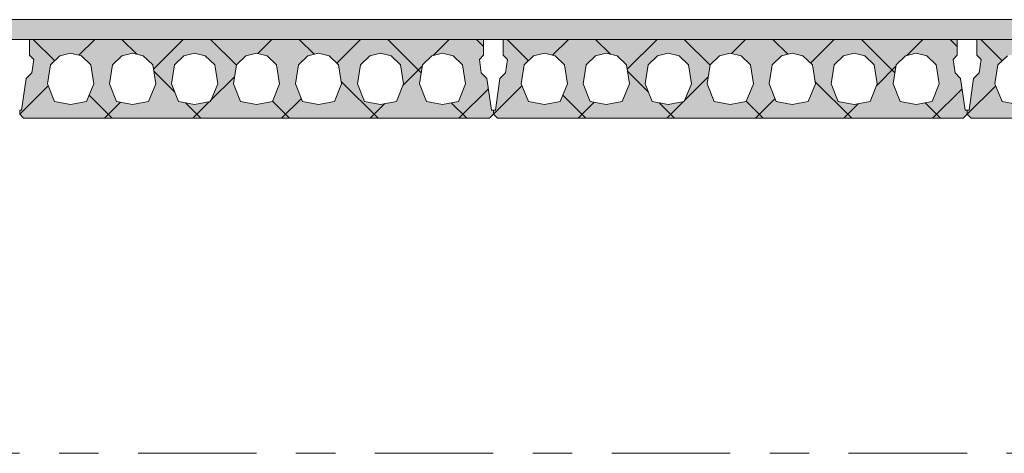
# Model space of a CAD drawing. Header units: millimetres. Extents: x -931 to -90, y -1411 to -817.
# Tile 12 of 63: x -739 to -714, y -1204 to -1193. Entities that reach past the tile are written whole.
import ezdxf

# ---------------------------------------------------------------- set-up
doc = ezdxf.new("R2010")
doc.units = ezdxf.units.MM
for name, pattern in [('XKITLINE00', [0]), ('XKITLINE01', [4, 1, -1, 1, -1]), ('XKITLINE03', [6, 3, -1, 1, -1])]:
    doc.linetypes.add(name, pattern=pattern)
doc.layers.add('Onderdeel', color=2, linetype='Continuous', lineweight=0)
doc.layers.add('Stramien', color=4, linetype='Continuous', lineweight=0)

msp = doc.modelspace()

# ---------------------------------------------------------------- hatches: boundary and pattern name
at = {"layer": 'Onderdeel'}
msp.add_hatch(color=256, dxfattribs=at).paths.add_polyline_path([(-712.434, -1193.277), (-883.432, -1193.277), (-883.432, -1192.777), (-712.434, -1192.777)], flags=17)
h = msp.add_hatch(color=256, dxfattribs=at)
h.paths.add_polyline_path([(-739.332, -1195.277), (-739.432, -1195.177), (-739.432, -1195.077), (-739.382, -1195.077), (-739.267, -1194.271), (-739.125, -1194.13), (-739.076, -1193.784), (-739.182, -1193.677), (-739.182, -1193.277), (-727.682, -1193.277), (-727.682, -1193.677), (-727.788, -1193.784), (-727.739, -1194.13), (-727.597, -1194.271), (-727.482, -1195.077), (-727.432, -1195.077), (-727.432, -1195.177), (-727.532, -1195.277)], flags=17)
h.paths.add_polyline_path([(-738.142, -1193.627), (-738.413, -1193.694), (-738.651, -1193.925), (-738.727, -1194.409), (-738.547, -1194.851), (-738.142, -1194.927), (-737.737, -1194.851), (-737.557, -1194.409), (-737.633, -1193.925), (-737.87, -1193.694)])
h.paths.add_polyline_path([(-736.572, -1193.627), (-736.843, -1193.694), (-737.081, -1193.925), (-737.157, -1194.409), (-736.977, -1194.851), (-736.572, -1194.927), (-736.167, -1194.851), (-735.987, -1194.409), (-736.063, -1193.925), (-736.3, -1193.694)])
h.paths.add_polyline_path([(-735.002, -1193.627), (-735.273, -1193.694), (-735.511, -1193.925), (-735.587, -1194.409), (-735.407, -1194.851), (-735.002, -1194.927), (-734.597, -1194.851), (-734.417, -1194.409), (-734.493, -1193.925), (-734.73, -1193.694)])
h.paths.add_polyline_path([(-733.432, -1193.627), (-733.703, -1193.694), (-733.941, -1193.925), (-734.017, -1194.409), (-733.837, -1194.851), (-733.432, -1194.927), (-733.027, -1194.851), (-732.847, -1194.409), (-732.923, -1193.925), (-733.16, -1193.694)])
h.paths.add_polyline_path([(-731.862, -1193.627), (-732.133, -1193.694), (-732.371, -1193.925), (-732.447, -1194.409), (-732.267, -1194.851), (-731.862, -1194.927), (-731.457, -1194.851), (-731.277, -1194.409), (-731.353, -1193.925), (-731.59, -1193.694)])
h.paths.add_polyline_path([(-730.292, -1193.627), (-730.563, -1193.694), (-730.801, -1193.925), (-730.877, -1194.409), (-730.697, -1194.851), (-730.292, -1194.927), (-729.887, -1194.851), (-729.707, -1194.409), (-729.783, -1193.925), (-730.02, -1193.694)])
h.paths.add_polyline_path([(-728.722, -1193.627), (-728.993, -1193.694), (-729.231, -1193.925), (-729.307, -1194.409), (-729.127, -1194.851), (-728.722, -1194.927), (-728.317, -1194.851), (-728.137, -1194.409), (-728.213, -1193.925), (-728.45, -1193.694)])
h = msp.add_hatch(color=256, dxfattribs=at)
h.paths.add_polyline_path([(-727.332, -1195.277), (-727.432, -1195.177), (-727.432, -1195.077), (-727.382, -1195.077), (-727.267, -1194.271), (-727.125, -1194.13), (-727.076, -1193.784), (-727.182, -1193.677), (-727.182, -1193.277), (-715.682, -1193.277), (-715.682, -1193.677), (-715.788, -1193.784), (-715.739, -1194.13), (-715.597, -1194.271), (-715.482, -1195.077), (-715.432, -1195.077), (-715.432, -1195.177), (-715.532, -1195.277)], flags=17)
h.paths.add_polyline_path([(-726.142, -1193.627), (-726.413, -1193.694), (-726.651, -1193.925), (-726.727, -1194.409), (-726.547, -1194.851), (-726.142, -1194.927), (-725.737, -1194.851), (-725.557, -1194.409), (-725.633, -1193.925), (-725.87, -1193.694)])
h.paths.add_polyline_path([(-724.572, -1193.627), (-724.843, -1193.694), (-725.081, -1193.925), (-725.157, -1194.409), (-724.977, -1194.851), (-724.572, -1194.927), (-724.167, -1194.851), (-723.987, -1194.409), (-724.063, -1193.925), (-724.3, -1193.694)])
h.paths.add_polyline_path([(-723.002, -1193.627), (-723.273, -1193.694), (-723.511, -1193.925), (-723.587, -1194.409), (-723.407, -1194.851), (-723.002, -1194.927), (-722.597, -1194.851), (-722.417, -1194.409), (-722.493, -1193.925), (-722.73, -1193.694)])
h.paths.add_polyline_path([(-721.432, -1193.627), (-721.703, -1193.694), (-721.941, -1193.925), (-722.017, -1194.409), (-721.837, -1194.851), (-721.432, -1194.927), (-721.027, -1194.851), (-720.847, -1194.409), (-720.923, -1193.925), (-721.16, -1193.694)])
h.paths.add_polyline_path([(-719.862, -1193.627), (-720.133, -1193.694), (-720.371, -1193.925), (-720.447, -1194.409), (-720.267, -1194.851), (-719.862, -1194.927), (-719.457, -1194.851), (-719.277, -1194.409), (-719.353, -1193.925), (-719.59, -1193.694)])
h.paths.add_polyline_path([(-718.292, -1193.627), (-718.563, -1193.694), (-718.801, -1193.925), (-718.877, -1194.409), (-718.697, -1194.851), (-718.292, -1194.927), (-717.887, -1194.851), (-717.707, -1194.409), (-717.783, -1193.925), (-718.02, -1193.694)])
h.paths.add_polyline_path([(-716.722, -1193.627), (-716.993, -1193.694), (-717.231, -1193.925), (-717.307, -1194.409), (-717.127, -1194.851), (-716.722, -1194.927), (-716.317, -1194.851), (-716.137, -1194.409), (-716.213, -1193.925), (-716.45, -1193.694)])
h = msp.add_hatch(color=256, dxfattribs=at)
h.paths.add_polyline_path([(-715.332, -1195.277), (-715.432, -1195.177), (-715.432, -1195.077), (-715.382, -1195.077), (-715.267, -1194.271), (-715.125, -1194.13), (-715.076, -1193.784), (-715.182, -1193.677), (-715.182, -1193.277), (-712.434, -1193.277), (-712.434, -1193.661), (-712.572, -1193.627), (-712.843, -1193.694), (-713.081, -1193.925), (-713.157, -1194.409), (-712.977, -1194.851), (-712.572, -1194.927), (-712.434, -1194.901), (-712.434, -1195.277)], flags=17)
h.paths.add_polyline_path([(-714.142, -1193.627), (-714.413, -1193.694), (-714.651, -1193.925), (-714.727, -1194.409), (-714.547, -1194.851), (-714.142, -1194.927), (-713.737, -1194.851), (-713.557, -1194.409), (-713.633, -1193.925), (-713.87, -1193.694)])

# ---------------------------------------------------------------- linework, layer by layer
at = {"layer": 'Onderdeel', "linetype": 'XKITLINE00', "lineweight": 0}
for p, q in [((-883.432, -1192.777), (-712.434, -1192.777)), ((-883.432, -1193.277), (-712.434, -1193.277)), ((-739.182, -1193.677), (-739.182, -1193.277)), ((-739.182, -1193.277), (-727.682, -1193.277)), ((-738.544, -1193.82), (-739.087, -1193.277)), ((-737.933, -1193.679), (-737.532, -1193.277)), ((-736.466, -1193.654), (-736.842, -1193.277)), ((-736.045, -1194.036), (-735.287, -1193.277)), ((-733.941, -1193.933), (-734.597, -1193.277)), ((-733.4, -1193.636), (-733.042, -1193.277)), ((-731.974, -1193.655), (-732.352, -1193.277)), ((-731.399, -1193.88), (-730.797, -1193.277)), ((-729.262, -1194.122), (-730.107, -1193.277)), ((-728.962, -1193.688), (-728.552, -1193.277)), ((-727.682, -1193.457), (-727.862, -1193.277)), ((-727.682, -1193.277), (-727.682, -1193.677)), ((-727.182, -1193.677), (-727.182, -1193.277)), ((-727.182, -1193.277), (-715.682, -1193.277)), ((-726.544, -1193.82), (-727.087, -1193.277)), ((-725.933, -1193.679), (-725.532, -1193.277)), ((-724.466, -1193.654), (-724.842, -1193.277)), ((-724.045, -1194.036), (-723.287, -1193.277)), ((-721.941, -1193.933), (-722.597, -1193.277)), ((-721.4, -1193.636), (-721.042, -1193.277)), ((-719.974, -1193.655), (-720.352, -1193.277)), ((-719.399, -1193.88), (-718.797, -1193.277)), ((-717.262, -1194.122), (-718.107, -1193.277)), ((-716.962, -1193.688), (-716.552, -1193.277)), ((-715.682, -1193.457), (-715.862, -1193.277)), ((-715.682, -1193.277), (-715.682, -1193.677)), ((-715.182, -1193.677), (-715.182, -1193.277)), ((-715.182, -1193.277), (-712.434, -1193.277)), ((-714.544, -1193.82), (-715.087, -1193.277)), ((-739.076, -1193.784), (-739.182, -1193.677)), ((-739.182, -1193.677), (-739.182, -1193.677)), ((-738.413, -1193.694), (-738.651, -1193.925)), ((-738.413, -1193.694), (-738.414, -1193.694)), ((-738.142, -1193.627), (-738.413, -1193.694)), ((-737.87, -1193.694), (-738.142, -1193.627)), ((-737.633, -1193.925), (-737.87, -1193.694)), ((-736.843, -1193.694), (-737.081, -1193.925)), ((-736.843, -1193.694), (-736.844, -1193.694)), ((-736.572, -1193.627), (-736.843, -1193.694)), ((-736.3, -1193.694), (-736.572, -1193.627)), ((-736.063, -1193.925), (-736.3, -1193.694)), ((-735.273, -1193.694), (-735.511, -1193.925)), ((-735.273, -1193.694), (-735.274, -1193.694)), ((-735.002, -1193.627), (-735.273, -1193.694)), ((-734.73, -1193.694), (-735.002, -1193.627)), ((-734.493, -1193.925), (-734.73, -1193.694)), ((-733.703, -1193.694), (-733.941, -1193.925)), ((-733.703, -1193.694), (-733.704, -1193.694)), ((-733.432, -1193.627), (-733.703, -1193.694)), ((-733.16, -1193.694), (-733.432, -1193.627)), ((-732.923, -1193.925), (-733.16, -1193.694)), ((-732.133, -1193.694), (-732.371, -1193.925)), ((-732.133, -1193.694), (-732.134, -1193.694)), ((-731.862, -1193.627), (-732.133, -1193.694)), ((-731.59, -1193.694), (-731.862, -1193.627)), ((-731.353, -1193.925), (-731.59, -1193.694)), ((-730.563, -1193.694), (-730.801, -1193.925)), ((-730.563, -1193.694), (-730.564, -1193.694)), ((-730.292, -1193.627), (-730.563, -1193.694)), ((-730.02, -1193.694), (-730.292, -1193.627)), ((-729.783, -1193.925), (-730.02, -1193.694)), ((-728.993, -1193.694), (-729.231, -1193.925)), ((-728.993, -1193.694), (-728.994, -1193.694)), ((-728.722, -1193.627), (-728.993, -1193.694)), ((-728.45, -1193.694), (-728.722, -1193.627)), ((-728.213, -1193.925), (-728.45, -1193.694)), ((-727.682, -1193.677), (-727.788, -1193.784)), ((-727.076, -1193.784), (-727.182, -1193.677)), ((-727.182, -1193.677), (-727.182, -1193.677)), ((-726.413, -1193.694), (-726.651, -1193.925)), ((-726.413, -1193.694), (-726.414, -1193.694)), ((-726.142, -1193.627), (-726.413, -1193.694)), ((-725.87, -1193.694), (-726.142, -1193.627)), ((-725.633, -1193.925), (-725.87, -1193.694)), ((-724.843, -1193.694), (-725.081, -1193.925)), ((-724.843, -1193.694), (-724.844, -1193.694)), ((-724.572, -1193.627), (-724.843, -1193.694)), ((-724.3, -1193.694), (-724.572, -1193.627)), ((-724.063, -1193.925), (-724.3, -1193.694)), ((-723.273, -1193.694), (-723.511, -1193.925)), ((-723.273, -1193.694), (-723.274, -1193.694)), ((-723.002, -1193.627), (-723.273, -1193.694)), ((-722.73, -1193.694), (-723.002, -1193.627)), ((-722.493, -1193.925), (-722.73, -1193.694)), ((-721.703, -1193.694), (-721.941, -1193.925)), ((-721.703, -1193.694), (-721.704, -1193.694)), ((-721.432, -1193.627), (-721.703, -1193.694)), ((-721.16, -1193.694), (-721.432, -1193.627)), ((-720.923, -1193.925), (-721.16, -1193.694)), ((-720.133, -1193.694), (-720.371, -1193.925)), ((-720.133, -1193.694), (-720.134, -1193.694)), ((-719.862, -1193.627), (-720.133, -1193.694)), ((-719.59, -1193.694), (-719.862, -1193.627)), ((-719.353, -1193.925), (-719.59, -1193.694)), ((-718.563, -1193.694), (-718.801, -1193.925)), ((-718.563, -1193.694), (-718.564, -1193.694)), ((-718.292, -1193.627), (-718.563, -1193.694)), ((-718.02, -1193.694), (-718.292, -1193.627)), ((-717.783, -1193.925), (-718.02, -1193.694)), ((-716.993, -1193.694), (-717.231, -1193.925)), ((-716.993, -1193.694), (-716.994, -1193.694)), ((-716.722, -1193.627), (-716.993, -1193.694)), ((-716.45, -1193.694), (-716.722, -1193.627)), ((-716.213, -1193.925), (-716.45, -1193.694)), ((-715.682, -1193.677), (-715.788, -1193.784)), ((-715.076, -1193.784), (-715.182, -1193.677)), ((-715.182, -1193.677), (-715.182, -1193.677)), ((-714.413, -1193.694), (-714.651, -1193.925)), ((-739.125, -1194.13), (-739.076, -1193.784)), ((-739.076, -1193.784), (-739.076, -1193.784)), ((-738.651, -1193.925), (-738.727, -1194.409)), ((-737.557, -1194.409), (-737.633, -1193.925)), ((-737.633, -1193.925), (-737.633, -1193.925)), ((-737.081, -1193.925), (-737.157, -1194.409)), ((-735.987, -1194.409), (-736.063, -1193.925)), ((-736.063, -1193.925), (-736.063, -1193.925)), ((-735.511, -1193.925), (-735.587, -1194.409)), ((-734.417, -1194.409), (-734.493, -1193.925)), ((-734.493, -1193.925), (-734.493, -1193.925)), ((-733.941, -1193.925), (-734.017, -1194.409)), ((-732.847, -1194.409), (-732.923, -1193.925)), ((-732.923, -1193.925), (-732.923, -1193.925)), ((-732.371, -1193.925), (-732.447, -1194.409)), ((-731.277, -1194.409), (-731.353, -1193.925)), ((-731.353, -1193.925), (-731.353, -1193.925)), ((-730.801, -1193.925), (-730.877, -1194.409)), ((-729.707, -1194.409), (-729.783, -1193.925)), ((-729.783, -1193.925), (-729.783, -1193.925)), ((-729.723, -1194.449), (-729.236, -1193.961)), ((-729.231, -1193.925), (-729.307, -1194.409)), ((-728.137, -1194.409), (-728.213, -1193.925)), ((-728.213, -1193.925), (-728.213, -1193.925)), ((-727.788, -1193.784), (-727.739, -1194.13)), ((-727.125, -1194.13), (-727.076, -1193.784)), ((-727.076, -1193.784), (-727.076, -1193.784)), ((-726.651, -1193.925), (-726.727, -1194.409)), ((-725.557, -1194.409), (-725.633, -1193.925)), ((-725.633, -1193.925), (-725.633, -1193.925)), ((-725.081, -1193.925), (-725.157, -1194.409)), ((-723.987, -1194.409), (-724.063, -1193.925)), ((-724.063, -1193.925), (-724.063, -1193.925)), ((-723.511, -1193.925), (-723.587, -1194.409)), ((-722.417, -1194.409), (-722.493, -1193.925)), ((-722.493, -1193.925), (-722.493, -1193.925)), ((-721.941, -1193.925), (-722.017, -1194.409)), ((-720.847, -1194.409), (-720.923, -1193.925)), ((-720.923, -1193.925), (-720.923, -1193.925)), ((-720.371, -1193.925), (-720.447, -1194.409)), ((-719.277, -1194.409), (-719.353, -1193.925)), ((-719.353, -1193.925), (-719.353, -1193.925)), ((-718.801, -1193.925), (-718.877, -1194.409)), ((-717.707, -1194.409), (-717.783, -1193.925)), ((-717.783, -1193.925), (-717.783, -1193.925)), ((-717.723, -1194.449), (-717.236, -1193.961)), ((-717.231, -1193.925), (-717.307, -1194.409)), ((-716.137, -1194.409), (-716.213, -1193.925)), ((-716.213, -1193.925), (-716.213, -1193.925)), ((-715.788, -1193.784), (-715.739, -1194.13)), ((-715.125, -1194.13), (-715.076, -1193.784)), ((-715.076, -1193.784), (-715.076, -1193.784)), ((-714.651, -1193.925), (-714.727, -1194.409)), ((-739.267, -1194.271), (-739.125, -1194.13)), ((-739.125, -1194.13), (-739.126, -1194.13)), ((-735.502, -1194.617), (-736.038, -1194.081)), ((-727.739, -1194.13), (-727.597, -1194.271)), ((-727.267, -1194.271), (-727.125, -1194.13)), ((-727.125, -1194.13), (-727.126, -1194.13)), ((-723.502, -1194.617), (-724.038, -1194.081)), ((-715.739, -1194.13), (-715.597, -1194.271)), ((-715.267, -1194.271), (-715.125, -1194.13)), ((-715.125, -1194.13), (-715.126, -1194.13)), ((-739.432, -1195.177), (-738.709, -1194.454)), ((-739.382, -1195.077), (-739.267, -1194.271)), ((-739.267, -1194.271), (-739.267, -1194.271)), ((-738.727, -1194.409), (-738.547, -1194.851)), ((-737.737, -1194.851), (-737.557, -1194.409)), ((-737.557, -1194.409), (-737.557, -1194.409)), ((-737.157, -1194.409), (-736.977, -1194.851)), ((-736.167, -1194.851), (-735.987, -1194.409)), ((-735.987, -1194.409), (-735.987, -1194.409)), ((-735.587, -1194.409), (-735.407, -1194.851)), ((-734.604, -1194.84), (-733.988, -1194.224)), ((-734.597, -1194.851), (-734.417, -1194.409)), ((-734.417, -1194.409), (-734.417, -1194.409)), ((-734.017, -1194.409), (-733.837, -1194.851)), ((-733.027, -1194.851), (-732.847, -1194.409)), ((-732.847, -1194.409), (-732.847, -1194.409)), ((-732.447, -1194.409), (-732.267, -1194.851)), ((-731.457, -1194.851), (-731.277, -1194.409)), ((-730.352, -1195.277), (-731.287, -1194.342)), ((-731.277, -1194.409), (-731.277, -1194.409)), ((-730.877, -1194.409), (-730.697, -1194.851)), ((-729.887, -1194.851), (-729.707, -1194.409)), ((-729.707, -1194.409), (-729.707, -1194.409)), ((-729.307, -1194.409), (-729.127, -1194.851)), ((-728.317, -1194.851), (-728.137, -1194.409)), ((-728.137, -1194.409), (-728.137, -1194.409)), ((-727.597, -1194.271), (-727.482, -1195.077)), ((-727.432, -1195.177), (-726.709, -1194.454)), ((-727.382, -1195.077), (-727.267, -1194.271)), ((-727.267, -1194.271), (-727.267, -1194.271)), ((-726.727, -1194.409), (-726.547, -1194.851)), ((-725.737, -1194.851), (-725.557, -1194.409)), ((-725.557, -1194.409), (-725.557, -1194.409)), ((-725.157, -1194.409), (-724.977, -1194.851)), ((-724.167, -1194.851), (-723.987, -1194.409)), ((-723.987, -1194.409), (-723.987, -1194.409)), ((-723.587, -1194.409), (-723.407, -1194.851)), ((-722.604, -1194.84), (-721.988, -1194.224)), ((-722.597, -1194.851), (-722.417, -1194.409)), ((-722.417, -1194.409), (-722.417, -1194.409)), ((-722.017, -1194.409), (-721.837, -1194.851)), ((-721.027, -1194.851), (-720.847, -1194.409)), ((-720.847, -1194.409), (-720.847, -1194.409)), ((-720.447, -1194.409), (-720.267, -1194.851)), ((-719.457, -1194.851), (-719.277, -1194.409)), ((-718.352, -1195.277), (-719.287, -1194.342)), ((-719.277, -1194.409), (-719.277, -1194.409)), ((-718.877, -1194.409), (-718.697, -1194.851)), ((-717.887, -1194.851), (-717.707, -1194.409)), ((-717.707, -1194.409), (-717.707, -1194.409)), ((-717.307, -1194.409), (-717.127, -1194.851)), ((-716.317, -1194.851), (-716.137, -1194.409)), ((-716.137, -1194.409), (-716.137, -1194.409)), ((-715.597, -1194.271), (-715.482, -1195.077)), ((-715.432, -1195.177), (-714.709, -1194.454)), ((-715.382, -1195.077), (-715.267, -1194.271)), ((-715.267, -1194.271), (-715.267, -1194.271)), ((-714.727, -1194.409), (-714.547, -1194.851)), ((-737.087, -1195.277), (-737.672, -1194.692)), ((-728.307, -1195.277), (-727.56, -1194.531)), ((-725.087, -1195.277), (-725.672, -1194.692)), ((-716.307, -1195.277), (-715.56, -1194.531)), ((-738.547, -1194.851), (-738.142, -1194.927)), ((-738.142, -1194.927), (-737.737, -1194.851)), ((-737.287, -1195.277), (-736.879, -1194.869)), ((-736.977, -1194.851), (-736.572, -1194.927)), ((-736.572, -1194.927), (-736.167, -1194.851)), ((-735.407, -1194.851), (-735.002, -1194.927)), ((-734.842, -1195.277), (-735.236, -1194.883)), ((-735.042, -1195.277), (-734.62, -1194.855)), ((-735.002, -1194.927), (-734.597, -1194.851)), ((-733.837, -1194.851), (-733.432, -1194.927)), ((-733.432, -1194.927), (-733.027, -1194.851)), ((-732.597, -1195.277), (-733.026, -1194.848)), ((-732.797, -1195.277), (-732.297, -1194.778)), ((-732.267, -1194.851), (-731.862, -1194.927)), ((-731.862, -1194.927), (-731.457, -1194.851)), ((-730.697, -1194.851), (-730.292, -1194.927)), ((-730.552, -1195.277), (-730.181, -1194.906)), ((-730.292, -1194.927), (-729.887, -1194.851)), ((-729.127, -1194.851), (-728.722, -1194.927)), ((-728.722, -1194.927), (-728.317, -1194.851)), ((-728.107, -1195.277), (-728.499, -1194.885)), ((-726.547, -1194.851), (-726.142, -1194.927)), ((-726.142, -1194.927), (-725.737, -1194.851)), ((-725.287, -1195.277), (-724.879, -1194.869)), ((-724.977, -1194.851), (-724.572, -1194.927)), ((-724.572, -1194.927), (-724.167, -1194.851)), ((-723.407, -1194.851), (-723.002, -1194.927)), ((-722.842, -1195.277), (-723.236, -1194.883)), ((-723.042, -1195.277), (-722.62, -1194.855)), ((-723.002, -1194.927), (-722.597, -1194.851)), ((-721.837, -1194.851), (-721.432, -1194.927)), ((-721.432, -1194.927), (-721.027, -1194.851)), ((-720.597, -1195.277), (-721.026, -1194.848)), ((-720.797, -1195.277), (-720.297, -1194.778)), ((-720.267, -1194.851), (-719.862, -1194.927)), ((-719.862, -1194.927), (-719.457, -1194.851)), ((-718.697, -1194.851), (-718.292, -1194.927)), ((-718.552, -1195.277), (-718.181, -1194.906)), ((-718.292, -1194.927), (-717.887, -1194.851)), ((-717.127, -1194.851), (-716.722, -1194.927)), ((-716.722, -1194.927), (-716.317, -1194.851)), ((-716.107, -1195.277), (-716.499, -1194.885)), ((-714.547, -1194.851), (-714.142, -1194.927)), ((-739.432, -1195.177), (-739.432, -1195.077)), ((-739.432, -1195.077), (-739.382, -1195.077)), ((-739.332, -1195.277), (-739.432, -1195.177)), ((-727.532, -1195.277), (-727.432, -1195.177)), ((-727.482, -1195.077), (-727.432, -1195.077)), ((-727.432, -1195.177), (-727.432, -1195.077)), ((-727.432, -1195.077), (-727.382, -1195.077)), ((-727.432, -1195.077), (-727.432, -1195.177)), ((-727.332, -1195.277), (-727.432, -1195.177)), ((-715.532, -1195.277), (-715.432, -1195.177)), ((-715.482, -1195.077), (-715.432, -1195.077)), ((-715.432, -1195.177), (-715.432, -1195.077)), ((-715.432, -1195.077), (-715.382, -1195.077)), ((-715.432, -1195.077), (-715.432, -1195.177)), ((-715.332, -1195.277), (-715.432, -1195.177)), ((-739.332, -1195.277), (-727.532, -1195.277)), ((-727.332, -1195.277), (-715.532, -1195.277)), ((-715.332, -1195.277), (-712.434, -1195.277))]:
    msp.add_line(p, q, dxfattribs=at)
at = {"layer": 'Onderdeel', "linetype": 'XKITLINE01', "lineweight": 0}
for p, q in [((-739.182, -1193.277), (-739.182, -1193.277)), ((-727.182, -1193.277), (-727.182, -1193.277)), ((-715.182, -1193.277), (-715.182, -1193.277)), ((-738.142, -1193.627), (-738.142, -1193.627)), ((-737.87, -1193.694), (-737.871, -1193.694)), ((-736.572, -1193.627), (-736.572, -1193.627)), ((-736.3, -1193.694), (-736.301, -1193.694)), ((-735.002, -1193.627), (-735.002, -1193.627)), ((-734.73, -1193.694), (-734.731, -1193.694)), ((-733.432, -1193.627), (-733.432, -1193.627)), ((-733.16, -1193.694), (-733.161, -1193.694)), ((-731.862, -1193.627), (-731.862, -1193.627)), ((-731.59, -1193.694), (-731.591, -1193.694)), ((-730.292, -1193.627), (-730.292, -1193.627)), ((-730.02, -1193.694), (-730.021, -1193.694)), ((-728.722, -1193.627), (-728.722, -1193.627)), ((-728.45, -1193.694), (-728.451, -1193.694)), ((-727.682, -1193.677), (-727.682, -1193.677)), ((-726.142, -1193.627), (-726.142, -1193.627)), ((-725.87, -1193.694), (-725.871, -1193.694)), ((-724.572, -1193.627), (-724.572, -1193.627)), ((-724.3, -1193.694), (-724.301, -1193.694)), ((-723.002, -1193.627), (-723.002, -1193.627)), ((-722.73, -1193.694), (-722.731, -1193.694)), ((-721.432, -1193.627), (-721.432, -1193.627)), ((-721.16, -1193.694), (-721.161, -1193.694)), ((-719.862, -1193.627), (-719.862, -1193.627)), ((-719.59, -1193.694), (-719.591, -1193.694)), ((-718.292, -1193.627), (-718.292, -1193.627)), ((-718.02, -1193.694), (-718.021, -1193.694)), ((-716.722, -1193.627), (-716.722, -1193.627)), ((-716.45, -1193.694), (-716.451, -1193.694)), ((-715.682, -1193.677), (-715.682, -1193.677)), ((-738.651, -1193.925), (-738.652, -1193.925)), ((-737.081, -1193.925), (-737.082, -1193.925)), ((-735.511, -1193.925), (-735.512, -1193.925)), ((-733.941, -1193.925), (-733.942, -1193.925)), ((-732.371, -1193.925), (-732.372, -1193.925)), ((-730.801, -1193.925), (-730.802, -1193.925)), ((-729.231, -1193.925), (-729.232, -1193.925)), ((-727.788, -1193.784), (-727.789, -1193.784)), ((-726.651, -1193.925), (-726.652, -1193.925)), ((-725.081, -1193.925), (-725.082, -1193.925)), ((-723.511, -1193.925), (-723.512, -1193.925)), ((-721.941, -1193.925), (-721.942, -1193.925)), ((-720.371, -1193.925), (-720.372, -1193.925)), ((-718.801, -1193.925), (-718.802, -1193.925)), ((-717.231, -1193.925), (-717.232, -1193.925)), ((-715.788, -1193.784), (-715.789, -1193.784)), ((-714.651, -1193.925), (-714.652, -1193.925)), ((-727.739, -1194.13), (-727.739, -1194.13)), ((-715.739, -1194.13), (-715.739, -1194.13)), ((-738.727, -1194.409), (-738.727, -1194.409)), ((-737.157, -1194.409), (-737.157, -1194.409)), ((-735.587, -1194.409), (-735.587, -1194.409)), ((-734.017, -1194.409), (-734.017, -1194.409)), ((-732.447, -1194.409), (-732.447, -1194.409)), ((-730.877, -1194.409), (-730.877, -1194.409)), ((-729.307, -1194.409), (-729.307, -1194.409)), ((-727.597, -1194.271), (-727.598, -1194.271)), ((-726.727, -1194.409), (-726.727, -1194.409)), ((-725.157, -1194.409), (-725.157, -1194.409)), ((-723.587, -1194.409), (-723.587, -1194.409)), ((-722.017, -1194.409), (-722.017, -1194.409)), ((-720.447, -1194.409), (-720.447, -1194.409)), ((-718.877, -1194.409), (-718.877, -1194.409)), ((-717.307, -1194.409), (-717.307, -1194.409)), ((-715.597, -1194.271), (-715.598, -1194.271)), ((-714.727, -1194.409), (-714.727, -1194.409)), ((-738.547, -1194.851), (-738.548, -1194.851)), ((-738.142, -1194.927), (-738.142, -1194.927)), ((-737.737, -1194.851), (-737.737, -1194.851)), ((-736.977, -1194.851), (-736.978, -1194.851)), ((-736.572, -1194.927), (-736.572, -1194.927)), ((-736.167, -1194.851), (-736.167, -1194.851)), ((-735.407, -1194.851), (-735.408, -1194.851)), ((-735.002, -1194.927), (-735.002, -1194.927)), ((-734.597, -1194.851), (-734.597, -1194.851)), ((-733.837, -1194.851), (-733.838, -1194.851)), ((-733.432, -1194.927), (-733.432, -1194.927)), ((-733.027, -1194.851), (-733.027, -1194.851)), ((-732.267, -1194.851), (-732.268, -1194.851)), ((-731.862, -1194.927), (-731.862, -1194.927)), ((-731.457, -1194.851), (-731.457, -1194.851)), ((-730.697, -1194.851), (-730.698, -1194.851)), ((-730.292, -1194.927), (-730.292, -1194.927)), ((-729.887, -1194.851), (-729.887, -1194.851)), ((-729.127, -1194.851), (-729.128, -1194.851)), ((-728.722, -1194.927), (-728.722, -1194.927)), ((-728.317, -1194.851), (-728.317, -1194.851)), ((-726.547, -1194.851), (-726.548, -1194.851)), ((-726.142, -1194.927), (-726.142, -1194.927)), ((-725.737, -1194.851), (-725.737, -1194.851)), ((-724.977, -1194.851), (-724.978, -1194.851)), ((-724.572, -1194.927), (-724.572, -1194.927)), ((-724.167, -1194.851), (-724.167, -1194.851)), ((-723.407, -1194.851), (-723.408, -1194.851)), ((-723.002, -1194.927), (-723.002, -1194.927)), ((-722.597, -1194.851), (-722.597, -1194.851)), ((-721.837, -1194.851), (-721.838, -1194.851)), ((-721.432, -1194.927), (-721.432, -1194.927)), ((-721.027, -1194.851), (-721.027, -1194.851)), ((-720.267, -1194.851), (-720.268, -1194.851)), ((-719.862, -1194.927), (-719.862, -1194.927)), ((-719.457, -1194.851), (-719.457, -1194.851)), ((-718.697, -1194.851), (-718.698, -1194.851)), ((-718.292, -1194.927), (-718.292, -1194.927)), ((-717.887, -1194.851), (-717.887, -1194.851)), ((-717.127, -1194.851), (-717.128, -1194.851)), ((-716.722, -1194.927), (-716.722, -1194.927)), ((-716.317, -1194.851), (-716.317, -1194.851)), ((-714.547, -1194.851), (-714.548, -1194.851)), ((-739.432, -1195.077), (-739.432, -1195.077)), ((-739.432, -1195.177), (-739.432, -1195.177)), ((-727.482, -1195.077), (-727.482, -1195.077)), ((-727.432, -1195.077), (-727.432, -1195.077)), ((-727.432, -1195.177), (-727.432, -1195.177)), ((-727.432, -1195.177), (-727.432, -1195.177)), ((-715.482, -1195.077), (-715.482, -1195.077)), ((-715.432, -1195.077), (-715.432, -1195.077)), ((-715.432, -1195.177), (-715.432, -1195.177)), ((-715.432, -1195.177), (-715.432, -1195.177))]:
    msp.add_line(p, q, dxfattribs=at)
at = {"layer": 'Stramien', "linetype": 'XKITLINE03', "lineweight": 0}
msp.add_line((-904.434, -1203.777), (-469.434, -1203.777), dxfattribs=at)

doc.saveas('drawing.dxf')
